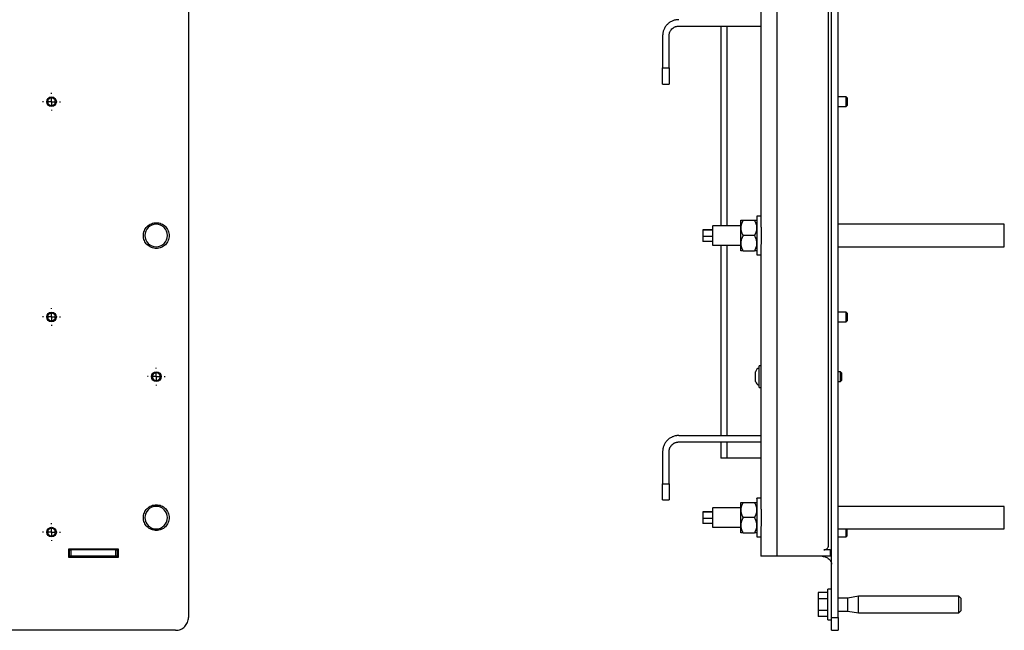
# Model space of a CAD drawing. Header units: millimetres. Extents: x -3787 to 418, y -511 to 3927.
# Tile 4 of 87: x -2847 to -2236, y -38 to 341. Entities that reach past the tile are written whole.
import ezdxf

# ---------------------------------------------------------------- set-up
doc = ezdxf.new("R2010")
doc.units = ezdxf.units.MM
doc.layers.add('FOND_DE_PLAN', color=7, linetype='Continuous')

# ---------------------------------------------------------------- blocks, each defined once
blk = doc.blocks.new('SW_CENTERMARKSYMBOL_25')
at = {"layer": 'FOND_DE_PLAN', "color": 0}
for p, q in [((-5, 0), (-5.499, 0)), ((0, 0), (-2.5, 0)), ((0, 5), (0, 5.499)), ((0, 0), (0, 2.5)), ((0, 0), (0, -2.5)), ((0, 0), (2.5, 0)), ((5, 0), (5.499, 0)), ((0, -5), (0, -5.499))]:
    blk.add_line(p, q, dxfattribs=at)
blk = doc.blocks.new('SW_CENTERMARKSYMBOL_26')
at = {"layer": 'FOND_DE_PLAN', "color": 0}
for p, q in [((-5, 0), (-5.499, 0)), ((0, 0), (-2.5, 0)), ((0, 5), (0, 5.499)), ((0, 0), (0, 2.5)), ((0, 0), (0, -2.5)), ((0, 0), (2.5, 0)), ((5, 0), (5.499, 0)), ((0, -5), (0, -5.499))]:
    blk.add_line(p, q, dxfattribs=at)
blk = doc.blocks.new('SW_CENTERMARKSYMBOL_27')
at = {"layer": 'FOND_DE_PLAN', "color": 0}
for p, q in [((-5, 0), (-5.499, 0)), ((0, 0), (-2.5, 0)), ((0, 5), (0, 5.499)), ((0, 0), (0, 2.5)), ((0, 0), (0, -2.5)), ((0, 0), (2.5, 0)), ((5, 0), (5.499, 0)), ((0, -5), (0, -5.499))]:
    blk.add_line(p, q, dxfattribs=at)
blk = doc.blocks.new('SW_CENTERMARKSYMBOL_31')
at = {"layer": 'FOND_DE_PLAN', "color": 0}
for p, q in [((-5, 0), (-5.499, 0)), ((0, 0), (-2.5, 0)), ((0, 5), (0, 5.499)), ((0, 0), (0, 2.5)), ((0, 0), (0, -2.5)), ((0, 0), (2.5, 0)), ((5, 0), (5.499, 0)), ((0, -5), (0, -5.499))]:
    blk.add_line(p, q, dxfattribs=at)

msp = doc.modelspace()

# ---------------------------------------------------------------- linework, layer by layer
at = {"color": 7, "linetype": 'Continuous', "lineweight": 25}
for p, q in [((-2376.58, 7.81), (-2376.58, 1745.81)), ((-2344.58, 14.81), (-2344.58, 1742.81)), ((-2741.8, 924.81), (-2741.8, -30.19)), ((-2342.78, -30.19), (-2342.78, 924.81)), ((-2338.58, -30.19), (-2338.58, 924.81)), ((-2386.58, 375.58), (-2386.58, 213.64)), ((-2437.58, 337.14), (-2386.58, 337.14)), ((-2411.58, 337.14), (-2411.58, 213.01)), ((-2447.58, 331.14), (-2447.58, 311.14)), ((-2443.58, 311.14), (-2443.58, 331.14)), ((-2447.58, 311.14), (-2443.58, 311.14)), ((-2447.58, 301.14), (-2443.58, 301.14)), ((-2333.7, 293.14), (-2338.58, 293.14)), ((-2333.08, 292.52), (-2333.7, 293.14)), ((-2333.7, 287.14), (-2333.7, 293.14)), ((-2333.7, 287.14), (-2333.08, 287.76)), ((-2338.58, 287.14), (-2333.7, 287.14)), ((-2397.61, 216.51), (-2390.55, 216.51)), ((-2386.58, 219.01), (-2389.08, 219.01)), ((-2235.58, 214.01), (-2338.58, 214.01)), ((-2235.58, 200.01), (-2235.58, 214.01)), ((-2416.58, 210.62), (-2422.58, 210.62)), ((-2422.58, 210.62), (-2422.58, 210.31)), ((-2422.58, 210.31), (-2422.58, 206.7)), ((-2416.58, 210.31), (-2422.58, 210.31)), ((-2399.08, 213.01), (-2416.58, 213.01)), ((-2416.58, 212.89), (-2416.58, 212.88)), ((-2422.58, 206.7), (-2422.58, 203.4)), ((-2422.58, 206.7), (-2416.58, 206.7)), ((-2416.58, 203.4), (-2422.58, 203.4)), ((-2390.55, 207.01), (-2397.61, 207.01)), ((-2416.58, 201.01), (-2399.08, 201.01)), ((-2411.58, 201.01), (-2411.58, 82.81)), ((-2397.61, 197.51), (-2390.55, 197.51)), ((-2386.58, 200.38), (-2386.58, 38.44)), ((-2338.58, 200.01), (-2235.58, 200.01)), ((-2389.08, 195.01), (-2386.58, 195.01)), ((-2333.7, 159.47), (-2338.58, 159.47)), ((-2333.08, 158.86), (-2333.7, 159.47)), ((-2333.7, 153.48), (-2333.7, 159.47)), ((-2338.58, 153.48), (-2333.7, 153.48)), ((-2333.7, 153.48), (-2333.08, 154.09)), ((-2386.58, 126.21), (-2387.78, 126.21)), ((-2337.2, 122.41), (-2338.58, 122.41)), ((-2336.58, 121.79), (-2337.2, 122.41)), ((-2337.2, 116.41), (-2337.2, 122.41)), ((-2338.58, 116.41), (-2337.2, 116.41)), ((-2337.2, 116.41), (-2336.58, 117.03)), ((-2387.78, 112.61), (-2386.58, 112.61)), ((-2437.58, 82.81), (-2386.58, 82.81)), ((-2437.58, 78.81), (-2386.58, 78.81)), ((-2411.58, 78.81), (-2411.58, 68.81)), ((-2447.58, 72.81), (-2447.58, 52.81)), ((-2443.58, 52.81), (-2443.58, 72.81)), ((-2386.58, 68.81), (-2407.58, 68.81)), ((-2447.58, 52.81), (-2443.58, 52.81)), ((-2447.58, 42.81), (-2443.58, 42.81)), ((-2386.58, 43.81), (-2389.08, 43.81)), ((-2399.08, 37.81), (-2416.58, 37.81)), ((-2416.58, 37.69), (-2416.58, 37.68)), ((-2397.61, 41.31), (-2390.55, 41.31)), ((-2235.58, 38.81), (-2338.58, 38.81)), ((-2235.58, 24.81), (-2235.58, 38.81)), ((-2416.58, 35.42), (-2422.58, 35.42)), ((-2422.58, 35.42), (-2422.58, 35.11)), ((-2422.58, 35.11), (-2422.58, 31.5)), ((-2416.58, 35.11), (-2422.58, 35.11)), ((-2422.58, 31.5), (-2422.58, 28.2)), ((-2422.58, 31.5), (-2416.58, 31.5)), ((-2390.55, 31.81), (-2397.61, 31.81)), ((-2416.58, 28.2), (-2422.58, 28.2)), ((-2416.58, 25.81), (-2399.08, 25.81)), ((-2386.58, 25.18), (-2386.58, 7.81)), ((-2338.58, 24.81), (-2235.58, 24.81)), ((-2333.7, 19.81), (-2333.7, 24.81)), ((-2397.61, 22.31), (-2390.55, 22.31)), ((-2389.08, 19.81), (-2386.58, 19.81)), ((-2338.58, 19.81), (-2333.7, 19.81)), ((-2333.7, 19.81), (-2333.08, 20.43)), ((-2785.3, 12.31), (-2816.3, 12.31)), ((-2816.3, 12.31), (-2816.3, 7.31)), ((-2813.4, 11.81), (-2813.4, 12.31)), ((-2803.16, 11.81), (-2803.16, 12.31)), ((-2791.8, 11.81), (-2791.8, 12.31)), ((-2785.3, 7.31), (-2785.3, 12.31)), ((-2816.3, 7.81), (-2815.8, 7.81)), ((-2816.3, 7.31), (-2785.3, 7.31)), ((-2815.8, 11.81), (-2815.8, 7.81)), ((-2814.8, 11.81), (-2814.8, 7.81)), ((-2786.8, 11.81), (-2814.8, 11.81)), ((-2786.8, 7.81), (-2814.8, 7.81)), ((-2786.8, 7.81), (-2786.8, 11.81)), ((-2785.8, 7.81), (-2785.8, 11.81)), ((-2785.3, 11.61), (-2785.8, 11.61)), ((-2785.3, 7.81), (-2785.8, 7.81)), ((-2343.58, 7.81), (-2376.58, 7.81)), ((-2343.58, 11.81), (-2347.58, 11.81)), ((-2343.58, 11.81), (-2343.58, 7.81)), ((-2351.08, -14.69), (-2351.08, -18.44)), ((-2345.08, -14.69), (-2351.08, -14.69)), ((-2342.78, -12.69), (-2345.08, -12.69)), ((-2332.58, -18.19), (-2338.58, -18.19)), ((-2326.06, -17.04), (-2332.58, -18.19)), ((-2332.58, -26.19), (-2332.58, -18.19)), ((-2263.78, -17.04), (-2326.06, -17.04)), ((-2326.06, -27.34), (-2326.06, -17.04)), ((-2262.58, -18.24), (-2263.78, -17.04)), ((-2263.78, -27.34), (-2263.78, -17.04)), ((-2351.08, -18.44), (-2351.08, -25.94)), ((-2351.08, -18.44), (-2345.08, -18.44)), ((-2345.08, -25.94), (-2351.08, -25.94)), ((-2351.08, -25.94), (-2351.08, -29.7)), ((-2345.08, -29.7), (-2351.08, -29.7)), ((-2342.78, -30.19), (-2338.58, -30.19)), ((-2338.58, -26.19), (-2332.58, -26.19)), ((-2332.58, -26.19), (-2326.06, -27.34)), ((-2326.06, -27.34), (-2263.78, -27.34)), ((-2263.78, -27.34), (-2262.58, -26.14)), ((-2345.08, -31.69), (-2342.78, -31.69)), ((-2749.8, -38.19), (-2860.8, -38.19)), ((-2342.78, -38.19), (-2338.58, -38.19))]:
    msp.add_line(p, q, dxfattribs=at)
at = {"color": 8, "linetype": 'Continuous', "lineweight": 25}
for p, q in [((-2407.58, 213.01), (-2407.58, 337.14)), ((-2407.58, 82.81), (-2407.58, 201.01)), ((-2407.58, 68.81), (-2407.58, 78.81)), ((-2812.97, 12.31), (-2812.97, 11.81))]:
    msp.add_line(p, q, dxfattribs=at)
at = {"color": 7, "linetype": 'Continuous', "lineweight": 25}
for centre in [(-2826.8, 290.14), (-2826.8, 156.48), (-2761.8, 119.41), (-2826.8, 22.81)]:
    msp.add_circle(centre, 3, dxfattribs=at)
for centre, radius, start, end in [((-2761.8, 207.01), 7, 90, 270), ((-2761.8, 207.01), 7, 270, 90), ((-2386.58, 121.78), 3.37, 110.88396, 168.17282), ((-2386.58, 117.04), 3.37, 191.8162, 249.14603), ((-2761.8, 31.81), 7, 90, 270), ((-2761.8, 31.81), 7, 270, 90)]:
    msp.add_arc(centre, radius, start, end, dxfattribs=at)
for points, knots in [([(-2437.58, 341.14), (-2437.68, 341.14), (-2437.89, 341.14), (-2438.19, 341.13), (-2438.49, 341.1), (-2438.8, 341.07), (-2439.1, 341.03), (-2439.62, 340.94), (-2440.35, 340.77), (-2441.28, 340.45), (-2442.19, 340.04), (-2443.36, 339.35), (-2444.7, 338.26), (-2445.79, 336.93), (-2446.48, 335.75), (-2446.89, 334.84), (-2447.21, 333.91), (-2447.4, 333.08), (-2447.51, 332.36), (-2447.57, 331.75), (-2447.58, 331.35), (-2447.58, 331.14)], [0, 0, 0, 0, 0.019453, 0.038872, 0.058275, 0.077679, 0.097104, 0.116567, 0.178313, 0.240094, 0.304415, 0.368769, 0.500007, 0.631244, 0.695565, 0.75992, 0.821667, 0.883447, 0.922314, 0.961117, 1, 1, 1, 1]), ([(-2443.58, 331.14), (-2443.58, 331.22), (-2443.58, 331.36), (-2443.57, 331.58), (-2443.55, 331.8), (-2443.52, 332.02), (-2443.46, 332.35), (-2443.36, 332.8), (-2443.17, 333.36), (-2442.92, 333.91), (-2442.51, 334.61), (-2441.85, 335.42), (-2441.05, 336.07), (-2440.35, 336.48), (-2439.8, 336.73), (-2439.24, 336.92), (-2438.74, 337.04), (-2438.31, 337.1), (-2437.95, 337.14), (-2437.7, 337.14), (-2437.58, 337.14)], [0, 0, 0, 0, 0.023335, 0.046628, 0.06991, 0.093212, 0.116565, 0.178301, 0.240092, 0.304402, 0.368768, 0.500006, 0.631244, 0.695553, 0.759919, 0.821655, 0.883446, 0.922309, 0.961112, 1, 1, 1, 1]), ([(-2447.58, 301.14), (-2447.58, 301.14), (-2447.58, 301.4), (-2447.58, 302.4), (-2447.58, 303.15), (-2447.58, 305), (-2447.58, 306.11), (-2447.58, 308.53), (-2447.58, 309.83), (-2447.58, 311.14)], [0, 0, 0, 0, 0.25, 0.25, 0.5, 0.5, 0.75, 0.75, 1, 1, 1, 1]), ([(-2443.58, 311.14), (-2443.58, 311.04), (-2443.58, 310.84), (-2443.58, 310.53), (-2443.58, 310.23), (-2443.58, 309.93), (-2443.58, 309.62), (-2443.58, 309.1), (-2443.58, 308.37), (-2443.58, 307.44), (-2443.58, 306.53), (-2443.58, 305.36), (-2443.58, 304.02), (-2443.58, 302.94), (-2443.58, 302.25), (-2443.58, 301.83), (-2443.58, 301.52), (-2443.58, 301.32), (-2443.58, 301.21), (-2443.58, 301.15), (-2443.58, 301.15), (-2443.58, 301.14)], [0, 0, 0, 0, 0.019453, 0.038872, 0.058275, 0.077679, 0.097104, 0.116567, 0.178313, 0.240094, 0.304415, 0.368769, 0.500007, 0.631244, 0.695565, 0.75992, 0.821667, 0.883447, 0.922314, 0.961117, 1, 1, 1, 1]), ([(-2826.8, 292.53), (-2827.11, 292.53), (-2827.42, 292.46), (-2828, 292.23), (-2828.26, 292.05), (-2828.7, 291.61), (-2828.88, 291.34), (-2829.12, 290.77), (-2829.18, 290.45), (-2829.18, 289.83), (-2829.12, 289.52), (-2828.88, 288.94), (-2828.7, 288.68), (-2828.26, 288.24), (-2828, 288.06), (-2827.42, 287.82), (-2827.11, 287.76), (-2826.8, 287.76)], [0, 0, 0, 0, 0.125, 0.125, 0.25, 0.25, 0.375, 0.375, 0.5, 0.5, 0.625, 0.625, 0.75, 0.75, 0.875, 0.875, 1, 1, 1, 1]), ([(-2826.8, 287.76), (-2826.48, 287.76), (-2826.17, 287.82), (-2825.6, 288.06), (-2825.33, 288.24), (-2824.89, 288.68), (-2824.71, 288.94), (-2824.47, 289.52), (-2824.41, 289.83), (-2824.41, 290.45), (-2824.47, 290.77), (-2824.71, 291.34), (-2824.89, 291.61), (-2825.33, 292.05), (-2825.6, 292.23), (-2826.17, 292.46), (-2826.48, 292.53), (-2826.8, 292.53)], [0, 0, 0, 0, 0.125, 0.125, 0.25, 0.25, 0.375, 0.375, 0.5, 0.5, 0.625, 0.625, 0.75, 0.75, 0.875, 0.875, 1, 1, 1, 1]), ([(-2333.08, 292.53), (-2333.08, 292.53), (-2333.08, 292.46), (-2333.08, 292.23), (-2333.08, 292.05), (-2333.08, 291.61), (-2333.08, 291.34), (-2333.08, 290.77), (-2333.08, 290.45), (-2333.08, 289.83), (-2333.08, 289.52), (-2333.08, 288.94), (-2333.08, 288.68), (-2333.08, 288.24), (-2333.08, 288.06), (-2333.08, 287.82), (-2333.08, 287.76), (-2333.08, 287.76)], [0, 0, 0, 0, 0.125, 0.125, 0.25, 0.25, 0.375, 0.375, 0.5, 0.5, 0.625, 0.625, 0.75, 0.75, 0.875, 0.875, 1, 1, 1, 1]), ([(-2769.8, 207.01), (-2769.8, 208.06), (-2769.59, 209.1), (-2768.79, 211.04), (-2768.19, 211.93), (-2766.71, 213.41), (-2765.83, 214), (-2763.89, 214.8), (-2762.84, 215.01), (-2760.75, 215.01), (-2759.7, 214.8), (-2757.77, 214), (-2756.88, 213.41), (-2755.4, 211.93), (-2754.81, 211.04), (-2754, 209.1), (-2753.8, 208.06), (-2753.8, 207.01)], [0, 0, 0, 0, 0.125, 0.125, 0.25, 0.25, 0.375, 0.375, 0.5, 0.5, 0.625, 0.625, 0.75, 0.75, 0.875, 0.875, 1, 1, 1, 1]), ([(-2397.61, 216.51), (-2397.68, 216.4), (-2397.8, 216.17), (-2397.98, 215.84), (-2398.14, 215.51), (-2398.29, 215.18), (-2398.43, 214.85), (-2398.56, 214.53), (-2398.71, 214.11), (-2398.86, 213.59), (-2398.97, 213.04), (-2399.04, 212.57), (-2399.07, 212.16), (-2399.08, 211.89), (-2399.08, 211.76)], [0, 0, 0, 0, 0.075767, 0.149883, 0.222476, 0.293685, 0.363661, 0.432569, 0.50059, 0.629173, 0.755436, 0.837586, 0.918917, 1, 1, 1, 1]), ([(-2399.08, 216.51), (-2399.08, 216.51), (-2399.08, 216.51), (-2399.07, 216.51), (-2399.05, 216.51), (-2399.02, 216.51), (-2398.96, 216.51), (-2398.85, 216.51), (-2398.68, 216.51), (-2398.47, 216.51), (-2398.22, 216.51), (-2397.94, 216.51), (-2397.72, 216.51), (-2397.61, 216.51)], [0, 0, 0, 0, 0.048847, 0.097698, 0.146681, 0.195921, 0.245541, 0.372283, 0.501379, 0.620543, 0.742811, 0.869049, 1, 1, 1, 1]), ([(-2399.08, 211.76), (-2399.08, 212.48), (-2399.08, 213.14), (-2399.08, 214.31), (-2399.08, 214.82), (-2399.08, 215.65), (-2399.08, 215.97), (-2399.08, 216.4), (-2399.08, 216.51), (-2399.08, 216.51)], [0, 0, 0, 0, 0.25, 0.25, 0.5, 0.5, 0.75, 0.75, 1, 1, 1, 1]), ([(-2389.08, 211.76), (-2389.08, 211.84), (-2389.08, 212.01), (-2389.1, 212.25), (-2389.12, 212.5), (-2389.15, 212.75), (-2389.2, 213.12), (-2389.31, 213.6), (-2389.48, 214.2), (-2389.69, 214.78), (-2389.94, 215.35), (-2390.22, 215.93), (-2390.44, 216.31), (-2390.55, 216.51)], [0, 0, 0, 0, 0.049816, 0.099611, 0.149518, 0.19967, 0.250197, 0.373625, 0.499436, 0.619043, 0.741775, 0.868509, 1, 1, 1, 1]), ([(-2390.55, 216.51), (-2390.49, 216.51), (-2390.36, 216.51), (-2390.18, 216.51), (-2390.02, 216.51), (-2389.87, 216.51), (-2389.73, 216.51), (-2389.6, 216.51), (-2389.46, 216.51), (-2389.31, 216.51), (-2389.19, 216.51), (-2389.12, 216.51), (-2389.09, 216.51), (-2389.08, 216.51), (-2389.08, 216.51)], [0, 0, 0, 0, 0.0759536, 0.1502501, 0.2230168, 0.2943939, 0.3645348, 0.4336062, 0.5017882, 0.6277798, 0.7514368, 0.8348995, 0.9175538, 1, 1, 1, 1]), ([(-2389.08, 219), (-2389.08, 219), (-2389.08, 219.08), (-2389.08, 218.8), (-2389.08, 218.14), (-2389.08, 217), (-2389.08, 215.48), (-2389.08, 213.64), (-2389.08, 211.54), (-2389.08, 209.27), (-2389.08, 206.91), (-2389.08, 205.35), (-2389.08, 204.58)], [0, 0, 0, 0, 0.00438, 0.115004, 0.225629, 0.336253, 0.446878, 0.557502, 0.668127, 0.778751, 0.889376, 1, 1, 1, 1]), ([(-2416.58, 212.88), (-2416.58, 212.64), (-2416.58, 212.14), (-2416.58, 210.38), (-2416.58, 208.17), (-2416.58, 205.76), (-2416.58, 203.54), (-2416.58, 201.9), (-2416.58, 201.03), (-2416.58, 201.1), (-2416.58, 201.12)], [0, 0, 0, 0, 0.133689, 0.267379, 0.401068, 0.534758, 0.668447, 0.802137, 0.935826, 1, 1, 1, 1]), ([(-2399.08, 211.76), (-2399.08, 211.68), (-2399.08, 211.52), (-2399.07, 211.28), (-2399.05, 211.03), (-2399.02, 210.79), (-2398.96, 210.42), (-2398.86, 209.93), (-2398.68, 209.33), (-2398.47, 208.74), (-2398.22, 208.17), (-2397.94, 207.59), (-2397.72, 207.2), (-2397.61, 207.01)], [0, 0, 0, 0, 0.04868, 0.097365, 0.14618, 0.195249, 0.244695, 0.370973, 0.499581, 0.619161, 0.74186, 0.868556, 1, 1, 1, 1]), ([(-2399.08, 202.26), (-2399.08, 202.98), (-2399.08, 203.75), (-2399.08, 205.35), (-2399.08, 206.18), (-2399.08, 207.84), (-2399.08, 208.67), (-2399.08, 210.27), (-2399.08, 211.04), (-2399.08, 211.76)], [0, 0, 0, 0, 0.25, 0.25, 0.5, 0.5, 0.75, 0.75, 1, 1, 1, 1]), ([(-2390.55, 207.01), (-2390.49, 207.12), (-2390.36, 207.34), (-2390.18, 207.68), (-2390.02, 208.01), (-2389.87, 208.34), (-2389.73, 208.66), (-2389.6, 208.99), (-2389.46, 209.4), (-2389.31, 209.91), (-2389.19, 210.45), (-2389.13, 210.93), (-2389.09, 211.35), (-2389.08, 211.62), (-2389.08, 211.76)], [0, 0, 0, 0, 0.075738, 0.1498286, 0.222398, 0.2935852, 0.3635419, 0.4324334, 0.5004377, 0.6260202, 0.7490734, 0.8332367, 0.9166735, 1, 1, 1, 1]), ([(-2386.58, 213.64), (-2386.58, 213.55), (-2386.58, 213.36), (-2386.57, 213.07), (-2386.57, 212.78), (-2386.56, 212.48), (-2386.55, 212.17), (-2386.53, 211.87), (-2386.51, 211.29), (-2386.47, 210.44), (-2386.42, 209.29), (-2386.39, 208.12), (-2386.38, 207.13), (-2386.38, 206.34), (-2386.39, 205.75), (-2386.41, 205.16), (-2386.42, 204.77), (-2386.43, 204.58)], [0, 0, 0, 0, 0.035687, 0.07133, 0.106955, 0.142592, 0.178266, 0.214008, 0.249843, 0.375292, 0.500288, 0.624959, 0.749359, 0.811964, 0.8745, 0.937126, 1, 1, 1, 1]), ([(-2753.8, 207.01), (-2753.8, 205.96), (-2754, 204.92), (-2754.81, 202.98), (-2755.4, 202.09), (-2756.88, 200.61), (-2757.77, 200.02), (-2759.7, 199.22), (-2760.75, 199.01), (-2762.84, 199.01), (-2763.89, 199.22), (-2765.83, 200.02), (-2766.71, 200.61), (-2768.19, 202.09), (-2768.79, 202.98), (-2769.59, 204.92), (-2769.8, 205.96), (-2769.8, 207.01)], [0, 0, 0, 0, 0.125, 0.125, 0.25, 0.25, 0.375, 0.375, 0.5, 0.5, 0.625, 0.625, 0.75, 0.75, 0.875, 0.875, 1, 1, 1, 1]), ([(-2397.61, 207.01), (-2397.68, 206.9), (-2397.8, 206.67), (-2397.98, 206.34), (-2398.14, 206.01), (-2398.3, 205.68), (-2398.43, 205.35), (-2398.56, 205.02), (-2398.71, 204.6), (-2398.86, 204.09), (-2398.97, 203.54), (-2399.04, 203.06), (-2399.07, 202.66), (-2399.08, 202.39), (-2399.08, 202.26)], [0, 0, 0, 0, 0.075958, 0.150258, 0.223026, 0.294404, 0.364543, 0.433612, 0.50179, 0.630049, 0.756002, 0.837959, 0.919102, 1, 1, 1, 1]), ([(-2399.08, 202.26), (-2399.08, 202.18), (-2399.08, 202.02), (-2399.07, 201.77), (-2399.05, 201.53), (-2399.02, 201.29), (-2398.96, 200.92), (-2398.85, 200.42), (-2398.68, 199.82), (-2398.47, 199.23), (-2398.22, 198.66), (-2397.94, 198.09), (-2397.72, 197.7), (-2397.61, 197.51)], [0, 0, 0, 0, 0.048847, 0.097698, 0.146681, 0.195921, 0.245541, 0.372283, 0.501379, 0.620543, 0.742811, 0.869049, 1, 1, 1, 1]), ([(-2399.08, 197.51), (-2399.08, 197.51), (-2399.08, 197.62), (-2399.08, 198.05), (-2399.08, 198.37), (-2399.08, 199.2), (-2399.08, 199.71), (-2399.08, 200.88), (-2399.08, 201.54), (-2399.08, 202.26)], [0, 0, 0, 0, 0.25, 0.25, 0.5, 0.5, 0.75, 0.75, 1, 1, 1, 1]), ([(-2389.08, 202.26), (-2389.08, 202.34), (-2389.08, 202.51), (-2389.1, 202.76), (-2389.12, 203.01), (-2389.15, 203.26), (-2389.21, 203.63), (-2389.31, 204.11), (-2389.48, 204.7), (-2389.7, 205.28), (-2389.94, 205.85), (-2390.23, 206.43), (-2390.44, 206.81), (-2390.55, 207.01)], [0, 0, 0, 0, 0.050324, 0.100597, 0.150956, 0.201537, 0.252473, 0.375657, 0.501384, 0.62054, 0.742806, 0.869044, 1, 1, 1, 1]), ([(-2390.55, 197.51), (-2390.49, 197.62), (-2390.36, 197.84), (-2390.18, 198.18), (-2390.02, 198.51), (-2389.87, 198.84), (-2389.73, 199.17), (-2389.6, 199.49), (-2389.46, 199.91), (-2389.31, 200.42), (-2389.19, 200.96), (-2389.12, 201.44), (-2389.09, 201.85), (-2389.08, 202.12), (-2389.08, 202.26)], [0, 0, 0, 0, 0.075954, 0.15025, 0.223017, 0.294394, 0.364535, 0.433606, 0.501788, 0.62778, 0.751437, 0.834899, 0.917554, 1, 1, 1, 1]), ([(-2389.08, 204.58), (-2389.08, 203.82), (-2389.08, 202.3), (-2389.08, 200.22), (-2389.08, 198.4), (-2389.08, 196.91), (-2389.08, 195.82), (-2389.08, 195.13), (-2389.08, 195.06), (-2389.08, 195.02)], [0, 0, 0, 0, 0.14367, 0.287339, 0.431009, 0.574679, 0.718348, 0.862018, 1, 1, 1, 1]), ([(-2386.43, 204.58), (-2386.43, 204.47), (-2386.44, 204.26), (-2386.45, 203.94), (-2386.47, 203.63), (-2386.48, 203.32), (-2386.49, 203.01), (-2386.51, 202.71), (-2386.53, 202.32), (-2386.55, 201.87), (-2386.56, 201.36), (-2386.58, 200.86), (-2386.58, 200.54), (-2386.58, 200.38)], [0, 0, 0, 0, 0.071037, 0.142013, 0.212981, 0.283992, 0.355099, 0.426354, 0.497808, 0.623726, 0.749209, 0.874539, 1, 1, 1, 1]), ([(-2397.61, 197.51), (-2397.68, 197.51), (-2397.8, 197.51), (-2397.98, 197.51), (-2398.14, 197.51), (-2398.3, 197.51), (-2398.43, 197.51), (-2398.56, 197.51), (-2398.71, 197.51), (-2398.86, 197.51), (-2398.97, 197.51), (-2399.04, 197.51), (-2399.07, 197.51), (-2399.08, 197.51), (-2399.08, 197.51)], [0, 0, 0, 0, 0.075958, 0.150258, 0.223026, 0.294404, 0.364543, 0.433612, 0.50179, 0.630049, 0.756002, 0.837959, 0.919102, 1, 1, 1, 1]), ([(-2389.08, 197.51), (-2389.08, 197.51), (-2389.08, 197.51), (-2389.1, 197.51), (-2389.12, 197.51), (-2389.15, 197.51), (-2389.21, 197.51), (-2389.31, 197.51), (-2389.48, 197.51), (-2389.7, 197.51), (-2389.94, 197.51), (-2390.23, 197.51), (-2390.44, 197.51), (-2390.55, 197.51)], [0, 0, 0, 0, 0.050324, 0.100597, 0.150956, 0.201537, 0.252473, 0.375657, 0.501384, 0.62054, 0.742805, 0.869044, 1, 1, 1, 1]), ([(-2826.8, 158.86), (-2827.11, 158.86), (-2827.42, 158.8), (-2828, 158.56), (-2828.26, 158.38), (-2828.7, 157.94), (-2828.88, 157.68), (-2829.12, 157.1), (-2829.18, 156.79), (-2829.18, 156.16), (-2829.12, 155.85), (-2828.88, 155.28), (-2828.7, 155.01), (-2828.26, 154.57), (-2828, 154.39), (-2827.42, 154.15), (-2827.11, 154.09), (-2826.8, 154.09)], [0, 0, 0, 0, 0.125, 0.125, 0.25, 0.25, 0.375, 0.375, 0.5, 0.5, 0.625, 0.625, 0.75, 0.75, 0.875, 0.875, 1, 1, 1, 1]), ([(-2826.8, 154.09), (-2826.48, 154.09), (-2826.17, 154.15), (-2825.6, 154.39), (-2825.33, 154.57), (-2824.89, 155.01), (-2824.71, 155.28), (-2824.47, 155.85), (-2824.41, 156.16), (-2824.41, 156.79), (-2824.47, 157.1), (-2824.71, 157.68), (-2824.89, 157.94), (-2825.33, 158.38), (-2825.6, 158.56), (-2826.17, 158.8), (-2826.48, 158.86), (-2826.8, 158.86)], [0, 0, 0, 0, 0.125, 0.125, 0.25, 0.25, 0.375, 0.375, 0.5, 0.5, 0.625, 0.625, 0.75, 0.75, 0.875, 0.875, 1, 1, 1, 1]), ([(-2333.08, 158.86), (-2333.08, 158.86), (-2333.08, 158.8), (-2333.08, 158.56), (-2333.08, 158.38), (-2333.08, 157.94), (-2333.08, 157.68), (-2333.08, 157.1), (-2333.08, 156.79), (-2333.08, 156.16), (-2333.08, 155.85), (-2333.08, 155.28), (-2333.08, 155.01), (-2333.08, 154.57), (-2333.08, 154.39), (-2333.08, 154.15), (-2333.08, 154.09), (-2333.08, 154.09)], [0, 0, 0, 0, 0.125, 0.125, 0.25, 0.25, 0.375, 0.375, 0.5, 0.5, 0.625, 0.625, 0.75, 0.75, 0.875, 0.875, 1, 1, 1, 1]), ([(-2389.88, 116.35), (-2389.88, 116.35), (-2389.88, 117.72), (-2389.88, 121.1), (-2389.88, 122.47), (-2389.88, 122.47)], [0, 0, 0, 0, 0.5, 0.5, 1, 1, 1, 1]), ([(-2387.78, 112.61), (-2387.78, 112.61), (-2387.78, 112.79), (-2387.78, 113.47), (-2387.78, 113.97), (-2387.78, 115.23), (-2387.78, 115.98), (-2387.78, 117.63), (-2387.78, 118.52), (-2387.78, 120.3), (-2387.78, 121.19), (-2387.78, 122.83), (-2387.78, 123.59), (-2387.78, 124.85), (-2387.78, 125.35), (-2387.78, 126.03), (-2387.78, 126.21), (-2387.78, 126.21)], [0, 0, 0, 0, 0.125, 0.125, 0.25, 0.25, 0.375, 0.375, 0.5, 0.5, 0.625, 0.625, 0.75, 0.75, 0.875, 0.875, 1, 1, 1, 1]), ([(-2761.8, 121.79), (-2762.11, 121.79), (-2762.42, 121.73), (-2763, 121.49), (-2763.26, 121.32), (-2763.7, 120.87), (-2763.88, 120.61), (-2764.12, 120.03), (-2764.18, 119.72), (-2764.18, 119.1), (-2764.12, 118.79), (-2763.88, 118.21), (-2763.7, 117.94), (-2763.26, 117.5), (-2763, 117.33), (-2762.42, 117.09), (-2762.11, 117.03), (-2761.8, 117.03)], [0, 0, 0, 0, 0.125, 0.125, 0.25, 0.25, 0.375, 0.375, 0.5, 0.5, 0.625, 0.625, 0.75, 0.75, 0.875, 0.875, 1, 1, 1, 1]), ([(-2761.8, 117.03), (-2761.48, 117.03), (-2761.17, 117.09), (-2760.6, 117.33), (-2760.33, 117.5), (-2759.89, 117.94), (-2759.71, 118.21), (-2759.47, 118.79), (-2759.41, 119.1), (-2759.41, 119.72), (-2759.47, 120.03), (-2759.71, 120.61), (-2759.89, 120.87), (-2760.33, 121.32), (-2760.6, 121.49), (-2761.17, 121.73), (-2761.48, 121.79), (-2761.8, 121.79)], [0, 0, 0, 0, 0.125, 0.125, 0.25, 0.25, 0.375, 0.375, 0.5, 0.5, 0.625, 0.625, 0.75, 0.75, 0.875, 0.875, 1, 1, 1, 1]), ([(-2336.58, 121.79), (-2336.58, 121.79), (-2336.58, 121.73), (-2336.58, 121.49), (-2336.58, 121.32), (-2336.58, 120.87), (-2336.58, 120.61), (-2336.58, 120.03), (-2336.58, 119.72), (-2336.58, 119.1), (-2336.58, 118.79), (-2336.58, 118.21), (-2336.58, 117.94), (-2336.58, 117.5), (-2336.58, 117.33), (-2336.58, 117.09), (-2336.58, 117.03), (-2336.58, 117.03)], [0, 0, 0, 0, 0.125, 0.125, 0.25, 0.25, 0.375, 0.375, 0.5, 0.5, 0.625, 0.625, 0.75, 0.75, 0.875, 0.875, 1, 1, 1, 1]), ([(-2437.58, 82.81), (-2437.68, 82.81), (-2437.89, 82.81), (-2438.19, 82.79), (-2438.49, 82.77), (-2438.8, 82.74), (-2439.1, 82.69), (-2439.62, 82.61), (-2440.35, 82.44), (-2441.28, 82.12), (-2442.19, 81.7), (-2443.36, 81.02), (-2444.7, 79.93), (-2445.79, 78.59), (-2446.48, 77.42), (-2446.89, 76.51), (-2447.21, 75.58), (-2447.4, 74.75), (-2447.51, 74.03), (-2447.57, 73.42), (-2447.58, 73.01), (-2447.58, 72.81)], [0, 0, 0, 0, 0.019453, 0.038872, 0.058275, 0.077679, 0.097104, 0.116567, 0.178313, 0.240094, 0.304415, 0.368769, 0.500007, 0.631244, 0.695565, 0.75992, 0.821667, 0.883447, 0.922314, 0.961117, 1, 1, 1, 1]), ([(-2443.58, 72.81), (-2443.58, 72.88), (-2443.58, 73.03), (-2443.57, 73.25), (-2443.55, 73.47), (-2443.52, 73.68), (-2443.46, 74.02), (-2443.36, 74.47), (-2443.17, 75.03), (-2442.92, 75.57), (-2442.51, 76.28), (-2441.85, 77.08), (-2441.05, 77.73), (-2440.35, 78.15), (-2439.8, 78.39), (-2439.24, 78.58), (-2438.74, 78.7), (-2438.31, 78.77), (-2437.95, 78.8), (-2437.7, 78.81), (-2437.58, 78.81)], [0, 0, 0, 0, 0.023335, 0.046628, 0.06991, 0.093212, 0.116565, 0.178301, 0.240092, 0.304402, 0.368768, 0.500006, 0.631244, 0.695553, 0.759919, 0.821655, 0.883446, 0.922309, 0.961112, 1, 1, 1, 1]), ([(-2407.58, 68.81), (-2408.1, 68.81), (-2408.63, 68.81), (-2409.6, 68.81), (-2410.04, 68.81), (-2410.78, 68.81), (-2411.08, 68.81), (-2411.48, 68.81), (-2411.58, 68.81), (-2411.58, 68.81)], [0, 0, 0, 0, 0.25, 0.25, 0.5, 0.5, 0.75, 0.75, 1, 1, 1, 1]), ([(-2447.58, 42.81), (-2447.58, 42.81), (-2447.58, 43.07), (-2447.58, 44.07), (-2447.58, 44.81), (-2447.58, 46.66), (-2447.58, 47.77), (-2447.58, 50.19), (-2447.58, 51.5), (-2447.58, 52.81)], [0, 0, 0, 0, 0.25, 0.25, 0.5, 0.5, 0.75, 0.75, 1, 1, 1, 1]), ([(-2443.58, 52.81), (-2443.58, 52.71), (-2443.58, 52.5), (-2443.58, 52.2), (-2443.58, 51.9), (-2443.58, 51.59), (-2443.58, 51.29), (-2443.58, 50.77), (-2443.58, 50.04), (-2443.58, 49.11), (-2443.58, 48.2), (-2443.58, 47.03), (-2443.58, 45.69), (-2443.58, 44.6), (-2443.58, 43.91), (-2443.58, 43.5), (-2443.58, 43.18), (-2443.58, 42.99), (-2443.58, 42.88), (-2443.58, 42.82), (-2443.58, 42.81), (-2443.58, 42.81)], [0, 0, 0, 0, 0.019453, 0.038872, 0.058275, 0.077679, 0.097104, 0.116567, 0.178313, 0.240094, 0.304415, 0.368769, 0.500007, 0.631244, 0.695565, 0.75992, 0.821667, 0.883447, 0.922314, 0.961117, 1, 1, 1, 1]), ([(-2389.08, 43.8), (-2389.08, 43.8), (-2389.08, 43.88), (-2389.08, 43.6), (-2389.08, 42.94), (-2389.08, 41.8), (-2389.08, 40.28), (-2389.08, 38.44), (-2389.08, 36.34), (-2389.08, 34.07), (-2389.08, 31.71), (-2389.08, 30.15), (-2389.08, 29.38)], [0, 0, 0, 0, 0.00438, 0.115004, 0.225629, 0.336253, 0.446878, 0.557502, 0.668127, 0.778751, 0.889376, 1, 1, 1, 1]), ([(-2769.8, 31.81), (-2769.8, 32.86), (-2769.59, 33.9), (-2768.79, 35.84), (-2768.19, 36.73), (-2766.71, 38.21), (-2765.83, 38.8), (-2763.89, 39.6), (-2762.84, 39.81), (-2760.75, 39.81), (-2759.7, 39.6), (-2757.77, 38.8), (-2756.88, 38.21), (-2755.4, 36.73), (-2754.81, 35.84), (-2754, 33.9), (-2753.8, 32.86), (-2753.8, 31.81)], [0, 0, 0, 0, 0.125, 0.125, 0.25, 0.25, 0.375, 0.375, 0.5, 0.5, 0.625, 0.625, 0.75, 0.75, 0.875, 0.875, 1, 1, 1, 1]), ([(-2416.58, 37.68), (-2416.58, 37.44), (-2416.58, 36.94), (-2416.58, 35.18), (-2416.58, 32.97), (-2416.58, 30.56), (-2416.58, 28.34), (-2416.58, 26.7), (-2416.58, 25.83), (-2416.58, 25.9), (-2416.58, 25.92)], [0, 0, 0, 0, 0.133689, 0.267379, 0.401068, 0.534758, 0.668447, 0.802137, 0.935826, 1, 1, 1, 1]), ([(-2397.61, 41.31), (-2397.68, 41.2), (-2397.8, 40.97), (-2397.98, 40.64), (-2398.14, 40.31), (-2398.29, 39.98), (-2398.43, 39.65), (-2398.56, 39.33), (-2398.71, 38.91), (-2398.86, 38.39), (-2398.97, 37.84), (-2399.04, 37.37), (-2399.07, 36.96), (-2399.08, 36.69), (-2399.08, 36.56)], [0, 0, 0, 0, 0.0757667, 0.1498833, 0.2224763, 0.2936847, 0.3636606, 0.4325695, 0.5005897, 0.6291735, 0.7554365, 0.8375863, 0.9189166, 1, 1, 1, 1]), ([(-2399.08, 41.31), (-2399.08, 41.31), (-2399.08, 41.31), (-2399.07, 41.31), (-2399.05, 41.31), (-2399.02, 41.31), (-2398.96, 41.31), (-2398.85, 41.31), (-2398.68, 41.31), (-2398.47, 41.31), (-2398.22, 41.31), (-2397.94, 41.31), (-2397.72, 41.31), (-2397.61, 41.31)], [0, 0, 0, 0, 0.048847, 0.097698, 0.146681, 0.195921, 0.245541, 0.372283, 0.501379, 0.620543, 0.742811, 0.869049, 1, 1, 1, 1]), ([(-2399.08, 36.56), (-2399.08, 37.28), (-2399.08, 37.94), (-2399.08, 39.11), (-2399.08, 39.62), (-2399.08, 40.45), (-2399.08, 40.77), (-2399.08, 41.2), (-2399.08, 41.31), (-2399.08, 41.31)], [0, 0, 0, 0, 0.25, 0.25, 0.5, 0.5, 0.75, 0.75, 1, 1, 1, 1]), ([(-2389.08, 36.56), (-2389.08, 36.64), (-2389.08, 36.81), (-2389.1, 37.05), (-2389.12, 37.3), (-2389.15, 37.55), (-2389.2, 37.92), (-2389.31, 38.4), (-2389.48, 39), (-2389.69, 39.58), (-2389.94, 40.15), (-2390.22, 40.73), (-2390.44, 41.11), (-2390.55, 41.31)], [0, 0, 0, 0, 0.049816, 0.099611, 0.149518, 0.19967, 0.250197, 0.373625, 0.499436, 0.619043, 0.741775, 0.868509, 1, 1, 1, 1]), ([(-2390.55, 41.31), (-2390.49, 41.31), (-2390.36, 41.31), (-2390.18, 41.31), (-2390.02, 41.31), (-2389.87, 41.31), (-2389.73, 41.31), (-2389.6, 41.31), (-2389.46, 41.31), (-2389.31, 41.31), (-2389.19, 41.31), (-2389.12, 41.31), (-2389.09, 41.31), (-2389.08, 41.31), (-2389.08, 41.31)], [0, 0, 0, 0, 0.075954, 0.15025, 0.223017, 0.294394, 0.364535, 0.433606, 0.501788, 0.62778, 0.751437, 0.834899, 0.917554, 1, 1, 1, 1]), ([(-2386.58, 38.44), (-2386.58, 38.35), (-2386.58, 38.16), (-2386.57, 37.87), (-2386.57, 37.58), (-2386.56, 37.28), (-2386.55, 36.97), (-2386.53, 36.67), (-2386.51, 36.09), (-2386.47, 35.24), (-2386.42, 34.09), (-2386.39, 32.92), (-2386.38, 31.93), (-2386.38, 31.14), (-2386.39, 30.55), (-2386.41, 29.96), (-2386.42, 29.57), (-2386.43, 29.38)], [0, 0, 0, 0, 0.035687, 0.07133, 0.106955, 0.142592, 0.178266, 0.214008, 0.249843, 0.375292, 0.500288, 0.624959, 0.749359, 0.811964, 0.8745, 0.937126, 1, 1, 1, 1]), ([(-2753.8, 31.81), (-2753.8, 30.76), (-2754, 29.72), (-2754.81, 27.78), (-2755.4, 26.89), (-2756.88, 25.41), (-2757.77, 24.82), (-2759.7, 24.02), (-2760.75, 23.81), (-2762.84, 23.81), (-2763.89, 24.02), (-2765.83, 24.82), (-2766.71, 25.41), (-2768.19, 26.89), (-2768.79, 27.78), (-2769.59, 29.72), (-2769.8, 30.76), (-2769.8, 31.81)], [0, 0, 0, 0, 0.125, 0.125, 0.25, 0.25, 0.375, 0.375, 0.5, 0.5, 0.625, 0.625, 0.75, 0.75, 0.875, 0.875, 1, 1, 1, 1]), ([(-2399.08, 36.56), (-2399.08, 36.48), (-2399.08, 36.32), (-2399.07, 36.08), (-2399.05, 35.83), (-2399.02, 35.59), (-2398.96, 35.22), (-2398.86, 34.73), (-2398.68, 34.13), (-2398.47, 33.54), (-2398.22, 32.97), (-2397.94, 32.39), (-2397.72, 32), (-2397.61, 31.81)], [0, 0, 0, 0, 0.04868, 0.097365, 0.14618, 0.195249, 0.244695, 0.370973, 0.499581, 0.619161, 0.74186, 0.868556, 1, 1, 1, 1]), ([(-2399.08, 27.06), (-2399.08, 27.78), (-2399.08, 28.55), (-2399.08, 30.15), (-2399.08, 30.98), (-2399.08, 32.64), (-2399.08, 33.47), (-2399.08, 35.07), (-2399.08, 35.84), (-2399.08, 36.56)], [0, 0, 0, 0, 0.25, 0.25, 0.5, 0.5, 0.75, 0.75, 1, 1, 1, 1]), ([(-2397.61, 31.81), (-2397.68, 31.7), (-2397.8, 31.47), (-2397.98, 31.14), (-2398.14, 30.81), (-2398.3, 30.48), (-2398.43, 30.15), (-2398.56, 29.82), (-2398.71, 29.4), (-2398.86, 28.89), (-2398.97, 28.34), (-2399.04, 27.86), (-2399.07, 27.46), (-2399.08, 27.19), (-2399.08, 27.06)], [0, 0, 0, 0, 0.075958, 0.150258, 0.223026, 0.294404, 0.364543, 0.433612, 0.50179, 0.630049, 0.756002, 0.837959, 0.919102, 1, 1, 1, 1]), ([(-2390.55, 31.81), (-2390.49, 31.92), (-2390.36, 32.14), (-2390.18, 32.48), (-2390.02, 32.81), (-2389.87, 33.14), (-2389.73, 33.46), (-2389.6, 33.79), (-2389.46, 34.2), (-2389.31, 34.71), (-2389.19, 35.25), (-2389.13, 35.73), (-2389.09, 36.15), (-2389.08, 36.42), (-2389.08, 36.56)], [0, 0, 0, 0, 0.075738, 0.1498286, 0.222398, 0.2935852, 0.3635419, 0.4324334, 0.5004377, 0.6260202, 0.7490734, 0.8332367, 0.9166735, 1, 1, 1, 1]), ([(-2389.08, 27.06), (-2389.08, 27.14), (-2389.08, 27.31), (-2389.1, 27.56), (-2389.12, 27.81), (-2389.15, 28.06), (-2389.21, 28.43), (-2389.31, 28.91), (-2389.48, 29.5), (-2389.7, 30.08), (-2389.94, 30.65), (-2390.23, 31.23), (-2390.44, 31.61), (-2390.55, 31.81)], [0, 0, 0, 0, 0.050324, 0.100597, 0.150956, 0.201537, 0.252473, 0.375657, 0.501384, 0.62054, 0.742806, 0.869044, 1, 1, 1, 1]), ([(-2826.8, 25.19), (-2827.11, 25.19), (-2827.42, 25.13), (-2828, 24.89), (-2828.26, 24.72), (-2828.7, 24.27), (-2828.88, 24.01), (-2829.12, 23.43), (-2829.18, 23.12), (-2829.18, 22.5), (-2829.12, 22.19), (-2828.88, 21.61), (-2828.7, 21.34), (-2828.26, 20.9), (-2828, 20.73), (-2827.42, 20.49), (-2827.11, 20.43), (-2826.8, 20.43)], [0, 0, 0, 0, 0.125, 0.125, 0.25, 0.25, 0.375, 0.375, 0.5, 0.5, 0.625, 0.625, 0.75, 0.75, 0.875, 0.875, 1, 1, 1, 1]), ([(-2826.8, 20.43), (-2826.48, 20.43), (-2826.17, 20.49), (-2825.6, 20.73), (-2825.33, 20.9), (-2824.89, 21.34), (-2824.71, 21.61), (-2824.47, 22.19), (-2824.41, 22.5), (-2824.41, 23.12), (-2824.47, 23.43), (-2824.71, 24.01), (-2824.89, 24.27), (-2825.33, 24.72), (-2825.6, 24.89), (-2826.17, 25.13), (-2826.48, 25.19), (-2826.8, 25.19)], [0, 0, 0, 0, 0.125, 0.125, 0.25, 0.25, 0.375, 0.375, 0.5, 0.5, 0.625, 0.625, 0.75, 0.75, 0.875, 0.875, 1, 1, 1, 1]), ([(-2399.08, 27.06), (-2399.08, 26.98), (-2399.08, 26.82), (-2399.07, 26.57), (-2399.05, 26.33), (-2399.02, 26.09), (-2398.96, 25.72), (-2398.85, 25.22), (-2398.68, 24.62), (-2398.47, 24.03), (-2398.22, 23.46), (-2397.94, 22.89), (-2397.72, 22.5), (-2397.61, 22.31)], [0, 0, 0, 0, 0.048847, 0.097698, 0.146681, 0.195921, 0.245541, 0.372283, 0.501379, 0.620543, 0.742811, 0.869049, 1, 1, 1, 1]), ([(-2399.08, 22.31), (-2399.08, 22.31), (-2399.08, 22.42), (-2399.08, 22.85), (-2399.08, 23.17), (-2399.08, 24), (-2399.08, 24.51), (-2399.08, 25.68), (-2399.08, 26.34), (-2399.08, 27.06)], [0, 0, 0, 0, 0.25, 0.25, 0.5, 0.5, 0.75, 0.75, 1, 1, 1, 1]), ([(-2390.55, 22.31), (-2390.49, 22.42), (-2390.36, 22.64), (-2390.18, 22.98), (-2390.02, 23.31), (-2389.87, 23.64), (-2389.73, 23.97), (-2389.6, 24.29), (-2389.46, 24.71), (-2389.31, 25.22), (-2389.19, 25.76), (-2389.12, 26.24), (-2389.09, 26.65), (-2389.08, 26.92), (-2389.08, 27.06)], [0, 0, 0, 0, 0.075954, 0.15025, 0.223017, 0.294394, 0.364535, 0.433606, 0.501788, 0.62778, 0.751437, 0.834899, 0.917554, 1, 1, 1, 1]), ([(-2389.08, 29.38), (-2389.08, 28.62), (-2389.08, 27.1), (-2389.08, 25.02), (-2389.08, 23.2), (-2389.08, 21.71), (-2389.08, 20.62), (-2389.08, 19.93), (-2389.08, 19.86), (-2389.08, 19.82)], [0, 0, 0, 0, 0.14367, 0.287339, 0.431009, 0.574679, 0.718348, 0.862018, 1, 1, 1, 1]), ([(-2386.43, 29.38), (-2386.43, 29.27), (-2386.44, 29.06), (-2386.45, 28.74), (-2386.47, 28.43), (-2386.48, 28.12), (-2386.49, 27.81), (-2386.51, 27.51), (-2386.53, 27.12), (-2386.55, 26.67), (-2386.56, 26.16), (-2386.58, 25.66), (-2386.58, 25.34), (-2386.58, 25.18)], [0, 0, 0, 0, 0.071037, 0.142013, 0.212981, 0.283992, 0.355099, 0.426354, 0.497808, 0.623726, 0.749209, 0.874539, 1, 1, 1, 1]), ([(-2333.08, 20.43), (-2333.08, 20.46), (-2333.08, 20.53), (-2333.08, 21.08), (-2333.08, 21.87), (-2333.08, 22.81), (-2333.08, 23.74), (-2333.08, 24.46), (-2333.08, 24.71), (-2333.08, 24.81)], [0, 0, 0, 0, 0.151329, 0.302659, 0.453988, 0.605318, 0.756647, 0.907977, 1, 1, 1, 1]), ([(-2397.61, 22.31), (-2397.68, 22.31), (-2397.8, 22.31), (-2397.98, 22.31), (-2398.14, 22.31), (-2398.3, 22.31), (-2398.43, 22.31), (-2398.56, 22.31), (-2398.71, 22.31), (-2398.86, 22.31), (-2398.97, 22.31), (-2399.04, 22.31), (-2399.07, 22.31), (-2399.08, 22.31), (-2399.08, 22.31)], [0, 0, 0, 0, 0.0759584, 0.1502581, 0.2230264, 0.2944037, 0.3645433, 0.433612, 0.50179, 0.6300486, 0.7560024, 0.8379594, 0.9191022, 1, 1, 1, 1]), ([(-2389.08, 22.31), (-2389.08, 22.31), (-2389.08, 22.31), (-2389.1, 22.31), (-2389.12, 22.31), (-2389.15, 22.31), (-2389.21, 22.31), (-2389.31, 22.31), (-2389.48, 22.31), (-2389.7, 22.31), (-2389.94, 22.31), (-2390.23, 22.31), (-2390.44, 22.31), (-2390.55, 22.31)], [0, 0, 0, 0, 0.050324, 0.100597, 0.150956, 0.201537, 0.252473, 0.375657, 0.501384, 0.62054, 0.742806, 0.869044, 1, 1, 1, 1]), ([(-2347.58, 11.81), (-2347.53, 11.81), (-2347.42, 11.81), (-2347.26, 11.82), (-2347.1, 11.85), (-2346.94, 11.88), (-2346.78, 11.92), (-2346.63, 11.96), (-2346.34, 12.07), (-2345.92, 12.28), (-2345.45, 12.67), (-2345.05, 13.15), (-2344.82, 13.6), (-2344.7, 13.97), (-2344.63, 14.25), (-2344.59, 14.53), (-2344.58, 14.71), (-2344.58, 14.81)], [0, 0, 0, 0, 0.034551, 0.068855, 0.103013, 0.137124, 0.171291, 0.205614, 0.240191, 0.370053, 0.500029, 0.62989, 0.759866, 0.820149, 0.879905, 0.939676, 1, 1, 1, 1]), ([(-2815.8, 11.81), (-2815.8, 11.81), (-2815.69, 11.81), (-2815.32, 11.81), (-2815.06, 11.81), (-2814.8, 11.81)], [0, 0, 0, 0, 0.5, 0.5, 1, 1, 1, 1]), ([(-2814.8, 7.81), (-2815.06, 7.81), (-2815.32, 7.81), (-2815.69, 7.81), (-2815.8, 7.81), (-2815.8, 7.81)], [0, 0, 0, 0, 0.5, 0.5, 1, 1, 1, 1]), ([(-2786.8, 11.81), (-2786.53, 11.81), (-2786.27, 11.81), (-2785.9, 11.81), (-2785.8, 11.81), (-2785.8, 11.81)], [0, 0, 0, 0, 0.5, 0.5, 1, 1, 1, 1]), ([(-2785.8, 7.81), (-2785.8, 7.81), (-2785.9, 7.81), (-2786.27, 7.81), (-2786.53, 7.81), (-2786.8, 7.81)], [0, 0, 0, 0, 0.5, 0.5, 1, 1, 1, 1]), ([(-2376.58, 7.81), (-2376.68, 7.81), (-2376.89, 7.81), (-2377.19, 7.81), (-2377.49, 7.81), (-2377.8, 7.81), (-2378.1, 7.81), (-2378.62, 7.81), (-2379.35, 7.81), (-2380.28, 7.81), (-2381.19, 7.81), (-2382.36, 7.81), (-2383.7, 7.81), (-2384.79, 7.81), (-2385.48, 7.81), (-2385.89, 7.81), (-2386.21, 7.81), (-2386.4, 7.81), (-2386.51, 7.81), (-2386.57, 7.81), (-2386.58, 7.81), (-2386.58, 7.81)], [0, 0, 0, 0, 0.019453, 0.038872, 0.058275, 0.077679, 0.097104, 0.116567, 0.178313, 0.240094, 0.304415, 0.368769, 0.500007, 0.631244, 0.695565, 0.75992, 0.821667, 0.883447, 0.922314, 0.961117, 1, 1, 1, 1]), ([(-2348.58, 7.81), (-2347.79, 7.72), (-2346.22, 7.54), (-2344.25, 6.15), (-2343.01, 4.47), (-2342.84, 3.25), (-2342.78, 2.81)], [0, 0, 0, 0, 0.280733, 0.561467, 0.8422, 1, 1, 1, 1]), ([(-2343.58, 11.81), (-2343.43, 11.81), (-2343.27, 11.81), (-2343, 11.81), (-2342.87, 11.81), (-2342.78, 11.81)], [0, 0, 0, 0, 0.5, 0.5, 1, 1, 1, 1]), ([(-2342.78, 7.81), (-2342.8, 7.81), (-2342.84, 7.81), (-2342.9, 7.81), (-2342.97, 7.81), (-2343.05, 7.81), (-2343.17, 7.81), (-2343.35, 7.81), (-2343.5, 7.81), (-2343.58, 7.81)], [0, 0, 0, 0, 0.100479, 0.199893, 0.299111, 0.399004, 0.500426, 0.749476, 1, 1, 1, 1]), ([(-2345.08, -22.19), (-2345.08, -20.95), (-2345.08, -19.7), (-2345.08, -17.41), (-2345.08, -16.35), (-2345.08, -14.59), (-2345.08, -13.89), (-2345.08, -12.94), (-2345.08, -12.69), (-2345.08, -12.69)], [0, 0, 0, 0, 0.25, 0.25, 0.5, 0.5, 0.75, 0.75, 1, 1, 1, 1]), ([(-2262.58, -18.24), (-2262.58, -18.24), (-2262.58, -18.34), (-2262.58, -18.74), (-2262.58, -19.03), (-2262.58, -19.76), (-2262.58, -20.2), (-2262.58, -21.16), (-2262.58, -21.67), (-2262.58, -22.19)], [0, 0, 0, 0, 0.25, 0.25, 0.5, 0.5, 0.75, 0.75, 1, 1, 1, 1]), ([(-2345.08, -31.69), (-2345.08, -31.69), (-2345.08, -31.44), (-2345.08, -30.49), (-2345.08, -29.79), (-2345.08, -28.03), (-2345.08, -26.98), (-2345.08, -24.68), (-2345.08, -23.43), (-2345.08, -22.19)], [0, 0, 0, 0, 0.25, 0.25, 0.5, 0.5, 0.75, 0.75, 1, 1, 1, 1]), ([(-2262.58, -22.19), (-2262.58, -22.71), (-2262.58, -23.22), (-2262.58, -24.18), (-2262.58, -24.62), (-2262.58, -25.35), (-2262.58, -25.64), (-2262.58, -26.04), (-2262.58, -26.14), (-2262.58, -26.14)], [0, 0, 0, 0, 0.25, 0.25, 0.5, 0.5, 0.75, 0.75, 1, 1, 1, 1]), ([(-2749.8, -38.19), (-2748.75, -38.19), (-2747.7, -37.98), (-2745.77, -37.18), (-2744.88, -36.59), (-2743.4, -35.11), (-2742.81, -34.22), (-2742, -32.28), (-2741.8, -31.24), (-2741.8, -30.19)], [0, 0, 0, 0, 0.25, 0.25, 0.5, 0.5, 0.75, 0.75, 1, 1, 1, 1]), ([(-2342.78, -38.19), (-2342.78, -38.19), (-2342.78, -38.19), (-2342.78, -38.17), (-2342.78, -38.14), (-2342.78, -38.11), (-2342.78, -38.03), (-2342.78, -37.89), (-2342.78, -37.64), (-2342.78, -37.31), (-2342.78, -36.76), (-2342.78, -35.89), (-2342.78, -34.82), (-2342.78, -33.88), (-2342.78, -33.15), (-2342.78, -32.41), (-2342.78, -31.74), (-2342.78, -31.17), (-2342.78, -30.68), (-2342.78, -30.35), (-2342.78, -30.19)], [0, 0, 0, 0, 0.0233375, 0.0466315, 0.0699132, 0.0932139, 0.1165649, 0.1783076, 0.2400921, 0.304409, 0.3687678, 0.5000057, 0.6312436, 0.6955604, 0.7599193, 0.821662, 0.8834464, 0.9223124, 0.9611152, 1, 1, 1, 1]), ([(-2338.58, -30.19), (-2338.58, -31.24), (-2338.58, -32.28), (-2338.58, -34.22), (-2338.58, -35.11), (-2338.58, -36.59), (-2338.58, -37.18), (-2338.58, -37.98), (-2338.58, -38.19), (-2338.58, -38.19)], [0, 0, 0, 0, 0.25, 0.25, 0.5, 0.5, 0.75, 0.75, 1, 1, 1, 1])]:
    msp.add_open_spline(points, degree=3, knots=knots, dxfattribs=at)

# ---------------------------------------------------------------- block references
at = {"layer": 'FOND_DE_PLAN'}
for name, p in [('SW_CENTERMARKSYMBOL_25', (-2826.8, 290.14)), ('SW_CENTERMARKSYMBOL_26', (-2826.8, 156.48)), ('SW_CENTERMARKSYMBOL_31', (-2761.8, 119.41)), ('SW_CENTERMARKSYMBOL_27', (-2826.8, 22.81))]:
    msp.add_blockref(name, p, dxfattribs=at)

doc.saveas('drawing.dxf')
